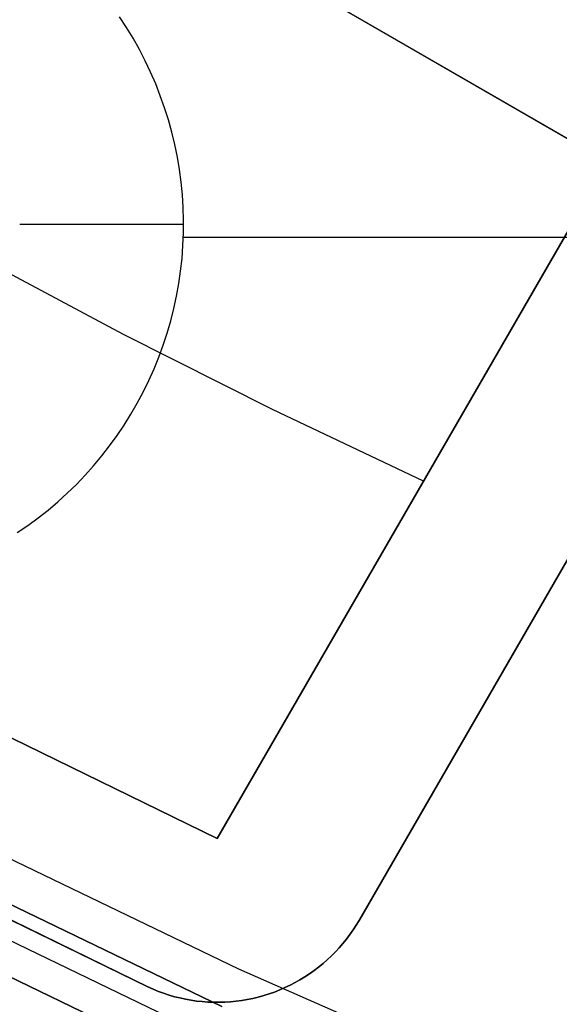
# Model space of a CAD drawing. Header units: millimetres. Extents: x 7986 to 9191, y -11326 to -10283.
# Tile 23 of 256: x 8545 to 8551, y -10755 to -10743. Entities that reach past the tile are written whole.
import ezdxf

# ---------------------------------------------------------------- set-up
doc = ezdxf.new("R2010")
doc.units = ezdxf.units.MM
doc.layers.add('BLANCO METALICO', color=7, linetype='Continuous', true_color=0xededed)

msp = doc.modelspace()

# ---------------------------------------------------------------- linework, layer by layer
at = {"layer": 'BLANCO METALICO'}
for p, q in [((8536.302, -10736.155, 156.581), (8553.623, -10746.155, 156.581)), ((8551.891, -10745.155, 159.581), (8538.035, -10737.155, 159.581)), ((8546.016, -10743.513, 146.581), (8545.931, -10743.384, 146.581)), ((8546.016, -10743.513, 156.581), (8545.931, -10743.384, 156.581)), ((8546.016, -10743.513, 151.581), (8545.931, -10743.384, 151.581)), ((8546.097, -10743.646, 146.581), (8546.016, -10743.513, 146.581)), ((8546.097, -10743.646, 156.581), (8546.016, -10743.513, 156.581)), ((8546.097, -10743.646, 151.581), (8546.016, -10743.513, 151.581)), ((8546.173, -10743.782, 146.581), (8546.097, -10743.646, 146.581)), ((8546.173, -10743.782, 156.581), (8546.097, -10743.646, 156.581)), ((8546.173, -10743.782, 151.581), (8546.097, -10743.646, 151.581)), ((8546.244, -10743.92, 146.581), (8546.173, -10743.782, 146.581)), ((8546.244, -10743.92, 156.581), (8546.173, -10743.782, 156.581)), ((8546.244, -10743.92, 151.581), (8546.173, -10743.782, 151.581)), ((8546.311, -10744.06, 146.581), (8546.244, -10743.92, 146.581)), ((8546.311, -10744.06, 156.581), (8546.244, -10743.92, 156.581)), ((8546.311, -10744.06, 151.581), (8546.244, -10743.92, 151.581)), ((8546.373, -10744.202, 146.581), (8546.311, -10744.06, 146.581)), ((8546.373, -10744.202, 156.581), (8546.311, -10744.06, 156.581)), ((8546.373, -10744.202, 151.581), (8546.311, -10744.06, 151.581)), ((8546.429, -10744.347, 146.581), (8546.373, -10744.202, 146.581)), ((8546.429, -10744.347, 156.581), (8546.373, -10744.202, 156.581)), ((8546.429, -10744.347, 151.581), (8546.373, -10744.202, 151.581)), ((8546.481, -10744.494, 146.581), (8546.429, -10744.347, 146.581)), ((8546.481, -10744.494, 156.581), (8546.429, -10744.347, 156.581)), ((8546.481, -10744.494, 151.581), (8546.429, -10744.347, 151.581)), ((8546.528, -10744.642, 146.581), (8546.481, -10744.494, 146.581)), ((8546.528, -10744.642, 156.581), (8546.481, -10744.494, 156.581)), ((8546.528, -10744.642, 151.581), (8546.481, -10744.494, 151.581)), ((8546.569, -10744.791, 146.581), (8546.528, -10744.642, 146.581)), ((8546.569, -10744.791, 156.581), (8546.528, -10744.642, 156.581)), ((8546.569, -10744.791, 151.581), (8546.528, -10744.642, 151.581)), ((8546.606, -10744.942, 146.581), (8546.569, -10744.791, 146.581)), ((8546.606, -10744.942, 156.581), (8546.569, -10744.791, 156.581)), ((8546.606, -10744.942, 151.581), (8546.569, -10744.791, 151.581)), ((8546.637, -10745.095, 146.581), (8546.606, -10744.942, 146.581)), ((8546.637, -10745.095, 156.581), (8546.606, -10744.942, 156.581)), ((8546.637, -10745.095, 151.581), (8546.606, -10744.942, 151.581)), ((8546.662, -10745.248, 146.581), (8546.637, -10745.095, 146.581)), ((8546.662, -10745.248, 156.581), (8546.637, -10745.095, 156.581)), ((8546.662, -10745.248, 151.581), (8546.637, -10745.095, 151.581)), ((8551.891, -10745.155, 159.581), (8547.123, -10753.414, 159.581)), ((8547.123, -10753.414, 162.081), (8551.891, -10745.155, 162.081)), ((8551.891, -10745.155, 160.831), (8547.123, -10753.414, 160.831)), ((8546.683, -10745.402, 146.581), (8546.662, -10745.248, 146.581)), ((8546.683, -10745.402, 156.581), (8546.662, -10745.248, 156.581)), ((8546.683, -10745.402, 151.581), (8546.662, -10745.248, 151.581)), ((8546.698, -10745.556, 146.581), (8546.683, -10745.402, 146.581)), ((8546.698, -10745.556, 156.581), (8546.683, -10745.402, 156.581)), ((8546.698, -10745.556, 151.581), (8546.683, -10745.402, 151.581)), ((8546.708, -10745.712, 146.581), (8546.698, -10745.556, 146.581)), ((8546.708, -10745.712, 156.581), (8546.698, -10745.556, 156.581)), ((8546.708, -10745.712, 151.581), (8546.698, -10745.556, 151.581)), ((8546.712, -10745.867, 146.581), (8546.708, -10745.712, 146.581)), ((8546.712, -10745.867, 156.581), (8546.708, -10745.712, 156.581)), ((8546.712, -10745.867, 151.581), (8546.708, -10745.712, 151.581)), ((8546.712, -10746.022, 146.581), (8546.712, -10745.867, 146.581)), ((8546.712, -10746.022, 156.581), (8546.712, -10745.867, 156.581)), ((8546.712, -10746.022, 151.581), (8546.712, -10745.867, 151.581)), ((8546.713, -10745.919, 146.581), (8544.713, -10745.919, 146.581)), ((8546.705, -10746.177, 146.581), (8546.712, -10746.022, 146.581)), ((8546.705, -10746.177, 156.581), (8546.712, -10746.022, 156.581)), ((8546.705, -10746.177, 151.581), (8546.712, -10746.022, 151.581)), ((8553.489, -10746.078, 156.581), (8546.71, -10746.078, 156.581)), ((8546.694, -10746.332, 146.581), (8546.705, -10746.177, 146.581)), ((8546.694, -10746.332, 156.581), (8546.705, -10746.177, 156.581)), ((8546.694, -10746.332, 151.581), (8546.705, -10746.177, 151.581)), ((8548.855, -10754.414, 159.581), (8553.623, -10746.155, 159.581)), ((8553.623, -10746.155, 162.081), (8548.855, -10754.414, 162.081)), ((8548.855, -10754.414, 156.581), (8553.623, -10746.155, 156.581)), ((8548.855, -10754.414, 160.831), (8553.623, -10746.155, 160.831)), ((8548.855, -10754.414, 158.081), (8553.623, -10746.155, 158.081)), ((8545.978, -10747.262, 159.581), (8544.179, -10746.302, 159.581)), ((8546.677, -10746.487, 146.581), (8546.694, -10746.332, 146.581)), ((8546.677, -10746.487, 156.581), (8546.694, -10746.332, 156.581)), ((8546.677, -10746.487, 151.581), (8546.694, -10746.332, 151.581)), ((8546.654, -10746.64, 146.581), (8546.677, -10746.487, 146.581)), ((8546.654, -10746.64, 156.581), (8546.677, -10746.487, 156.581)), ((8546.654, -10746.64, 151.581), (8546.677, -10746.487, 151.581)), ((8546.627, -10746.793, 146.581), (8546.654, -10746.64, 146.581)), ((8546.627, -10746.793, 156.581), (8546.654, -10746.64, 156.581)), ((8546.627, -10746.793, 151.581), (8546.654, -10746.64, 151.581)), ((8546.594, -10746.945, 146.581), (8546.627, -10746.793, 146.581)), ((8546.594, -10746.945, 156.581), (8546.627, -10746.793, 156.581)), ((8546.594, -10746.945, 151.581), (8546.627, -10746.793, 151.581)), ((8546.556, -10747.096, 146.581), (8546.594, -10746.945, 146.581)), ((8546.556, -10747.096, 156.581), (8546.594, -10746.945, 156.581)), ((8546.556, -10747.096, 151.581), (8546.594, -10746.945, 151.581)), ((8546.513, -10747.245, 146.581), (8546.556, -10747.096, 146.581)), ((8546.513, -10747.245, 156.581), (8546.556, -10747.096, 156.581)), ((8546.513, -10747.245, 151.581), (8546.556, -10747.096, 151.581)), ((8547.799, -10748.179, 159.581), (8545.978, -10747.262, 159.581)), ((8546.464, -10747.393, 146.581), (8546.513, -10747.245, 146.581)), ((8546.464, -10747.393, 156.581), (8546.513, -10747.245, 156.581)), ((8546.464, -10747.393, 151.581), (8546.513, -10747.245, 151.581)), ((8546.411, -10747.538, 146.581), (8546.464, -10747.393, 146.581)), ((8546.411, -10747.538, 156.581), (8546.464, -10747.393, 156.581)), ((8546.411, -10747.538, 151.581), (8546.464, -10747.393, 151.581)), ((8546.353, -10747.682, 146.581), (8546.411, -10747.538, 146.581)), ((8546.353, -10747.682, 156.581), (8546.411, -10747.538, 156.581)), ((8546.353, -10747.682, 151.581), (8546.411, -10747.538, 151.581)), ((8546.289, -10747.824, 146.581), (8546.353, -10747.682, 146.581)), ((8546.289, -10747.824, 156.581), (8546.353, -10747.682, 156.581)), ((8546.289, -10747.824, 151.581), (8546.353, -10747.682, 151.581)), ((8546.221, -10747.964, 146.581), (8546.289, -10747.824, 146.581)), ((8546.221, -10747.964, 156.581), (8546.289, -10747.824, 156.581)), ((8546.221, -10747.964, 151.581), (8546.289, -10747.824, 151.581)), ((8546.148, -10748.101, 146.581), (8546.221, -10747.964, 146.581)), ((8546.148, -10748.101, 156.581), (8546.221, -10747.964, 156.581)), ((8546.148, -10748.101, 151.581), (8546.221, -10747.964, 151.581)), ((8546.07, -10748.236, 146.581), (8546.148, -10748.101, 146.581)), ((8546.07, -10748.236, 156.581), (8546.148, -10748.101, 156.581)), ((8546.07, -10748.236, 151.581), (8546.148, -10748.101, 151.581)), ((8546.11, -10748.169, 156.581), (8546.11, -10748.169, 146.581)), ((8549.641, -10749.053, 159.581), (8547.799, -10748.179, 159.581)), ((8545.988, -10748.367, 146.581), (8546.07, -10748.236, 146.581)), ((8545.988, -10748.367, 156.581), (8546.07, -10748.236, 156.581)), ((8545.988, -10748.367, 151.581), (8546.07, -10748.236, 151.581)), ((8545.901, -10748.496, 146.581), (8545.988, -10748.367, 146.581)), ((8545.901, -10748.496, 156.581), (8545.988, -10748.367, 156.581)), ((8545.901, -10748.496, 151.581), (8545.988, -10748.367, 151.581)), ((8545.81, -10748.622, 146.581), (8545.901, -10748.496, 146.581)), ((8545.81, -10748.622, 156.581), (8545.901, -10748.496, 156.581)), ((8545.81, -10748.622, 151.581), (8545.901, -10748.496, 151.581)), ((8545.715, -10748.744, 146.581), (8545.81, -10748.622, 146.581)), ((8545.715, -10748.744, 156.581), (8545.81, -10748.622, 156.581)), ((8545.715, -10748.744, 151.581), (8545.81, -10748.622, 151.581)), ((8545.615, -10748.864, 146.581), (8545.715, -10748.744, 146.581)), ((8545.615, -10748.864, 156.581), (8545.715, -10748.744, 156.581)), ((8545.615, -10748.864, 151.581), (8545.715, -10748.744, 151.581)), ((8545.511, -10748.979, 146.581), (8545.615, -10748.864, 146.581)), ((8545.511, -10748.979, 156.581), (8545.615, -10748.864, 156.581)), ((8545.511, -10748.979, 151.581), (8545.615, -10748.864, 151.581)), ((8545.404, -10749.091, 146.581), (8545.511, -10748.979, 146.581)), ((8545.404, -10749.091, 156.581), (8545.511, -10748.979, 156.581)), ((8545.404, -10749.091, 151.581), (8545.511, -10748.979, 151.581)), ((8545.292, -10749.2, 146.581), (8545.404, -10749.091, 146.581)), ((8545.292, -10749.2, 156.581), (8545.404, -10749.091, 156.581)), ((8545.292, -10749.2, 151.581), (8545.404, -10749.091, 151.581)), ((8545.177, -10749.304, 146.581), (8545.292, -10749.2, 146.581)), ((8545.177, -10749.304, 156.581), (8545.292, -10749.2, 156.581)), ((8545.177, -10749.304, 151.581), (8545.292, -10749.2, 151.581)), ((8545.059, -10749.404, 146.581), (8545.177, -10749.304, 146.581)), ((8545.059, -10749.404, 156.581), (8545.177, -10749.304, 156.581)), ((8545.059, -10749.404, 151.581), (8545.177, -10749.304, 151.581)), ((8549.507, -10749.285, 159.581), (8549.507, -10749.285, 162.081)), ((8544.811, -10749.592, 146.581), (8544.937, -10749.5, 146.581)), ((8544.811, -10749.592, 156.581), (8544.937, -10749.5, 156.581)), ((8544.811, -10749.592, 151.581), (8544.937, -10749.5, 151.581)), ((8544.937, -10749.5, 146.581), (8545.059, -10749.404, 146.581)), ((8544.937, -10749.5, 156.581), (8545.059, -10749.404, 156.581)), ((8544.937, -10749.5, 151.581), (8545.059, -10749.404, 151.581)), ((8544.683, -10749.68, 146.581), (8544.811, -10749.592, 146.581)), ((8544.683, -10749.68, 156.581), (8544.811, -10749.592, 156.581)), ((8544.683, -10749.68, 151.581), (8544.811, -10749.592, 151.581)), ((8551.239, -10750.285, 159.581), (8551.239, -10750.285, 162.081)), ((8551.239, -10750.285, 156.581), (8551.239, -10750.285, 159.581)), ((8544.243, -10752.009, 162.081), (8547.123, -10753.414, 162.081)), ((8547.123, -10753.414, 159.581), (8544.243, -10752.009, 159.581)), ((8544.243, -10752.009, 160.831), (8547.123, -10753.414, 160.831)), ((8547.123, -10753.414, 162.081), (8547.123, -10753.414, 159.581)), ((8547.389, -10755.009, 139.165), (8544.335, -10753.538, 139.165)), ((8547.389, -10755.009, 139.965), (8544.335, -10753.538, 139.965)), ((8546.278, -10755.226, 162.081), (8543.335, -10753.791, 162.081)), ((8543.335, -10753.791, 159.581), (8546.278, -10755.226, 159.581)), ((8543.335, -10753.791, 156.581), (8546.278, -10755.226, 156.581)), ((8546.278, -10755.226, 160.831), (8543.335, -10753.791, 160.831)), ((8543.335, -10753.791, 158.081), (8546.278, -10755.226, 158.081)), ((8544.11, -10753.984, 143.581), (8547.18, -10755.463, 143.581)), ((8547.18, -10755.463, 141.965), (8544.11, -10753.984, 141.965)), ((8544.11, -10753.984, 142.773), (8547.18, -10755.463, 142.773)), ((8547.18, -10755.463, 140.465), (8544.11, -10753.984, 140.465)), ((8547.012, -10755.826, 143.581), (8543.93, -10754.342, 143.581)), ((8548.855, -10754.414, 162.081), (8548.819, -10754.473, 162.081)), ((8548.819, -10754.473, 159.581), (8548.855, -10754.414, 159.581)), ((8548.819, -10754.473, 156.581), (8548.855, -10754.414, 156.581)), ((8548.855, -10754.414, 160.831), (8548.819, -10754.473, 160.831)), ((8548.819, -10754.473, 158.081), (8548.855, -10754.414, 158.081)), ((8548.855, -10754.414, 159.581), (8548.855, -10754.414, 162.081)), ((8548.855, -10754.414, 156.581), (8548.855, -10754.414, 159.581)), ((8548.782, -10754.531, 162.081), (8548.742, -10754.587, 162.081)), ((8548.742, -10754.587, 159.581), (8548.782, -10754.531, 159.581)), ((8548.742, -10754.587, 156.581), (8548.782, -10754.531, 156.581)), ((8548.782, -10754.531, 160.831), (8548.742, -10754.587, 160.831)), ((8548.742, -10754.587, 158.081), (8548.782, -10754.531, 158.081)), ((8548.819, -10754.473, 162.081), (8548.782, -10754.531, 162.081)), ((8548.782, -10754.531, 159.581), (8548.819, -10754.473, 159.581)), ((8548.782, -10754.531, 156.581), (8548.819, -10754.473, 156.581)), ((8548.819, -10754.473, 160.831), (8548.782, -10754.531, 160.831)), ((8548.782, -10754.531, 158.081), (8548.819, -10754.473, 158.081)), ((8548.701, -10754.643, 162.081), (8548.658, -10754.696, 162.081)), ((8548.658, -10754.696, 159.581), (8548.701, -10754.643, 159.581)), ((8548.658, -10754.696, 156.581), (8548.701, -10754.643, 156.581)), ((8548.701, -10754.643, 160.831), (8548.658, -10754.696, 160.831)), ((8548.658, -10754.696, 158.081), (8548.701, -10754.643, 158.081)), ((8548.742, -10754.587, 162.081), (8548.701, -10754.643, 162.081)), ((8548.701, -10754.643, 159.581), (8548.742, -10754.587, 159.581)), ((8548.701, -10754.643, 156.581), (8548.742, -10754.587, 156.581)), ((8548.742, -10754.587, 160.831), (8548.701, -10754.643, 160.831)), ((8548.701, -10754.643, 158.081), (8548.742, -10754.587, 158.081)), ((8546.845, -10756.189, 143.581), (8543.75, -10754.699, 143.581)), ((8543.75, -10754.699, 141.965), (8546.845, -10756.189, 141.965)), ((8543.75, -10754.699, 140.465), (8546.845, -10756.189, 140.465)), ((8546.845, -10756.189, 142.773), (8543.75, -10754.699, 142.773)), ((8546.845, -10756.189, 141.215), (8543.75, -10754.699, 141.215)), ((8548.566, -10754.799, 162.081), (8548.517, -10754.848, 162.081)), ((8548.517, -10754.848, 159.581), (8548.566, -10754.799, 159.581)), ((8548.517, -10754.848, 156.581), (8548.566, -10754.799, 156.581)), ((8548.566, -10754.799, 160.831), (8548.517, -10754.848, 160.831)), ((8548.517, -10754.848, 158.081), (8548.566, -10754.799, 158.081)), ((8548.612, -10754.748, 162.081), (8548.566, -10754.799, 162.081)), ((8548.566, -10754.799, 159.581), (8548.612, -10754.748, 159.581)), ((8548.566, -10754.799, 156.581), (8548.612, -10754.748, 156.581)), ((8548.612, -10754.748, 160.831), (8548.566, -10754.799, 160.831)), ((8548.566, -10754.799, 158.081), (8548.612, -10754.748, 158.081)), ((8548.658, -10754.696, 162.081), (8548.612, -10754.748, 162.081)), ((8548.612, -10754.748, 159.581), (8548.658, -10754.696, 159.581)), ((8548.612, -10754.748, 156.581), (8548.658, -10754.696, 156.581)), ((8548.658, -10754.696, 160.831), (8548.612, -10754.748, 160.831)), ((8548.612, -10754.748, 158.081), (8548.658, -10754.696, 158.081)), ((8548.467, -10754.895, 162.081), (8548.415, -10754.941, 162.081)), ((8548.415, -10754.941, 159.581), (8548.467, -10754.895, 159.581)), ((8548.415, -10754.941, 156.581), (8548.467, -10754.895, 156.581)), ((8548.467, -10754.895, 160.831), (8548.415, -10754.941, 160.831)), ((8548.415, -10754.941, 158.081), (8548.467, -10754.895, 158.081)), ((8548.517, -10754.848, 162.081), (8548.467, -10754.895, 162.081)), ((8548.467, -10754.895, 159.581), (8548.517, -10754.848, 159.581)), ((8548.467, -10754.895, 156.581), (8548.517, -10754.848, 156.581)), ((8548.517, -10754.848, 160.831), (8548.467, -10754.895, 160.831)), ((8548.467, -10754.895, 158.081), (8548.517, -10754.848, 158.081)), ((8550.492, -10756.373, 139.165), (8547.389, -10755.009, 139.165)), ((8550.492, -10756.373, 139.965), (8547.389, -10755.009, 139.965)), ((8548.306, -10755.026, 162.081), (8548.25, -10755.066, 162.081)), ((8548.25, -10755.066, 159.581), (8548.306, -10755.026, 159.581)), ((8548.25, -10755.066, 156.581), (8548.306, -10755.026, 156.581)), ((8548.306, -10755.026, 160.831), (8548.25, -10755.066, 160.831)), ((8548.25, -10755.066, 158.081), (8548.306, -10755.026, 158.081)), ((8548.361, -10754.984, 162.081), (8548.306, -10755.026, 162.081)), ((8548.306, -10755.026, 159.581), (8548.361, -10754.984, 159.581)), ((8548.306, -10755.026, 156.581), (8548.361, -10754.984, 156.581)), ((8548.361, -10754.984, 160.831), (8548.306, -10755.026, 160.831)), ((8548.306, -10755.026, 158.081), (8548.361, -10754.984, 158.081)), ((8548.415, -10754.941, 162.081), (8548.361, -10754.984, 162.081)), ((8548.361, -10754.984, 159.581), (8548.415, -10754.941, 159.581)), ((8548.361, -10754.984, 156.581), (8548.415, -10754.941, 156.581)), ((8548.415, -10754.941, 160.831), (8548.361, -10754.984, 160.831)), ((8548.361, -10754.984, 158.081), (8548.415, -10754.941, 158.081)), ((8548.133, -10755.14, 162.081), (8548.073, -10755.174, 162.081)), ((8548.073, -10755.174, 159.581), (8548.133, -10755.14, 159.581)), ((8548.073, -10755.174, 156.581), (8548.133, -10755.14, 156.581)), ((8548.133, -10755.14, 160.831), (8548.073, -10755.174, 160.831)), ((8548.073, -10755.174, 158.081), (8548.133, -10755.14, 158.081)), ((8548.192, -10755.104, 162.081), (8548.133, -10755.14, 162.081)), ((8548.133, -10755.14, 159.581), (8548.192, -10755.104, 159.581)), ((8548.133, -10755.14, 156.581), (8548.192, -10755.104, 156.581)), ((8548.192, -10755.104, 160.831), (8548.133, -10755.14, 160.831)), ((8548.133, -10755.14, 158.081), (8548.192, -10755.104, 158.081)), ((8548.25, -10755.066, 162.081), (8548.192, -10755.104, 162.081)), ((8548.192, -10755.104, 159.581), (8548.25, -10755.066, 159.581)), ((8548.192, -10755.104, 156.581), (8548.25, -10755.066, 156.581)), ((8548.25, -10755.066, 160.831), (8548.192, -10755.104, 160.831)), ((8548.192, -10755.104, 158.081), (8548.25, -10755.066, 158.081)), ((8546.341, -10755.254, 162.081), (8546.278, -10755.226, 162.081)), ((8546.278, -10755.226, 162.081), (8546.278, -10755.226, 159.581)), ((8546.278, -10755.226, 159.581), (8546.341, -10755.254, 159.581)), ((8546.278, -10755.226, 156.581), (8546.278, -10755.226, 159.581)), ((8546.278, -10755.226, 156.581), (8546.341, -10755.254, 156.581)), ((8546.341, -10755.254, 160.831), (8546.278, -10755.226, 160.831)), ((8546.278, -10755.226, 158.081), (8546.341, -10755.254, 158.081)), ((8546.405, -10755.28, 162.081), (8546.341, -10755.254, 162.081)), ((8546.341, -10755.254, 159.581), (8546.405, -10755.28, 159.581)), ((8546.341, -10755.254, 156.581), (8546.405, -10755.28, 156.581)), ((8546.405, -10755.28, 160.831), (8546.341, -10755.254, 160.831)), ((8546.341, -10755.254, 158.081), (8546.405, -10755.28, 158.081)), ((8546.469, -10755.304, 162.081), (8546.405, -10755.28, 162.081)), ((8546.405, -10755.28, 159.581), (8546.469, -10755.304, 159.581)), ((8546.405, -10755.28, 156.581), (8546.469, -10755.304, 156.581)), ((8546.469, -10755.304, 160.831), (8546.405, -10755.28, 160.831)), ((8546.405, -10755.28, 158.081), (8546.469, -10755.304, 158.081)), ((8547.886, -10755.262, 162.081), (8547.822, -10755.288, 162.081)), ((8547.822, -10755.288, 159.581), (8547.886, -10755.262, 159.581)), ((8547.822, -10755.288, 156.581), (8547.886, -10755.262, 156.581)), ((8547.886, -10755.262, 160.831), (8547.822, -10755.288, 160.831)), ((8547.822, -10755.288, 158.081), (8547.886, -10755.262, 158.081)), ((8547.95, -10755.235, 162.081), (8547.886, -10755.262, 162.081)), ((8547.886, -10755.262, 159.581), (8547.95, -10755.235, 159.581)), ((8547.886, -10755.262, 156.581), (8547.95, -10755.235, 156.581)), ((8547.95, -10755.235, 160.831), (8547.886, -10755.262, 160.831)), ((8547.886, -10755.262, 158.081), (8547.95, -10755.235, 158.081)), ((8548.012, -10755.205, 162.081), (8547.95, -10755.235, 162.081)), ((8547.95, -10755.235, 159.581), (8548.012, -10755.205, 159.581)), ((8547.95, -10755.235, 156.581), (8548.012, -10755.205, 156.581)), ((8548.012, -10755.205, 160.831), (8547.95, -10755.235, 160.831)), ((8547.95, -10755.235, 158.081), (8548.012, -10755.205, 158.081)), ((8548.073, -10755.174, 162.081), (8548.012, -10755.205, 162.081)), ((8548.012, -10755.205, 159.581), (8548.073, -10755.174, 159.581)), ((8548.012, -10755.205, 156.581), (8548.073, -10755.174, 156.581)), ((8548.073, -10755.174, 160.831), (8548.012, -10755.205, 160.831)), ((8548.012, -10755.205, 158.081), (8548.073, -10755.174, 158.081)), ((8546.535, -10755.325, 162.081), (8546.469, -10755.304, 162.081)), ((8546.469, -10755.304, 159.581), (8546.535, -10755.325, 159.581)), ((8546.469, -10755.304, 156.581), (8546.535, -10755.325, 156.581)), ((8546.535, -10755.325, 160.831), (8546.469, -10755.304, 160.831)), ((8546.469, -10755.304, 158.081), (8546.535, -10755.325, 158.081)), ((8546.601, -10755.345, 162.081), (8546.535, -10755.325, 162.081)), ((8546.535, -10755.325, 159.581), (8546.601, -10755.345, 159.581)), ((8546.535, -10755.325, 156.581), (8546.601, -10755.345, 156.581)), ((8546.601, -10755.345, 160.831), (8546.535, -10755.325, 160.831)), ((8546.535, -10755.325, 158.081), (8546.601, -10755.345, 158.081)), ((8546.668, -10755.361, 162.081), (8546.601, -10755.345, 162.081)), ((8546.601, -10755.345, 159.581), (8546.668, -10755.361, 159.581)), ((8546.601, -10755.345, 156.581), (8546.668, -10755.361, 156.581)), ((8546.668, -10755.361, 160.831), (8546.601, -10755.345, 160.831)), ((8546.601, -10755.345, 158.081), (8546.668, -10755.361, 158.081)), ((8546.736, -10755.376, 162.081), (8546.668, -10755.361, 162.081)), ((8546.668, -10755.361, 159.581), (8546.736, -10755.376, 159.581)), ((8546.668, -10755.361, 156.581), (8546.736, -10755.376, 156.581)), ((8546.736, -10755.376, 160.831), (8546.668, -10755.361, 160.831)), ((8546.668, -10755.361, 158.081), (8546.736, -10755.376, 158.081)), ((8546.804, -10755.388, 162.081), (8546.736, -10755.376, 162.081)), ((8546.736, -10755.376, 159.581), (8546.804, -10755.388, 159.581)), ((8546.736, -10755.376, 156.581), (8546.804, -10755.388, 156.581)), ((8546.804, -10755.388, 160.831), (8546.736, -10755.376, 160.831)), ((8546.736, -10755.376, 158.081), (8546.804, -10755.388, 158.081)), ((8546.872, -10755.398, 162.081), (8546.804, -10755.388, 162.081)), ((8546.804, -10755.388, 159.581), (8546.872, -10755.398, 159.581)), ((8546.804, -10755.388, 156.581), (8546.872, -10755.398, 156.581)), ((8546.872, -10755.398, 160.831), (8546.804, -10755.388, 160.831)), ((8546.804, -10755.388, 158.081), (8546.872, -10755.398, 158.081)), ((8546.94, -10755.405, 162.081), (8546.872, -10755.398, 162.081)), ((8546.872, -10755.398, 159.581), (8546.94, -10755.405, 159.581)), ((8546.872, -10755.398, 156.581), (8546.94, -10755.405, 156.581)), ((8546.94, -10755.405, 160.831), (8546.872, -10755.398, 160.831)), ((8546.872, -10755.398, 158.081), (8546.94, -10755.405, 158.081)), ((8547.354, -10755.4, 162.081), (8547.285, -10755.407, 162.081)), ((8547.285, -10755.407, 159.581), (8547.354, -10755.4, 159.581)), ((8547.285, -10755.407, 156.581), (8547.354, -10755.4, 156.581)), ((8547.354, -10755.4, 160.831), (8547.285, -10755.407, 160.831)), ((8547.285, -10755.407, 158.081), (8547.354, -10755.4, 158.081)), ((8547.422, -10755.391, 162.081), (8547.354, -10755.4, 162.081)), ((8547.354, -10755.4, 159.581), (8547.422, -10755.391, 159.581)), ((8547.354, -10755.4, 156.581), (8547.422, -10755.391, 156.581)), ((8547.422, -10755.391, 160.831), (8547.354, -10755.4, 160.831)), ((8547.354, -10755.4, 158.081), (8547.422, -10755.391, 158.081)), ((8547.49, -10755.38, 162.081), (8547.422, -10755.391, 162.081)), ((8547.422, -10755.391, 159.581), (8547.49, -10755.38, 159.581)), ((8547.422, -10755.391, 156.581), (8547.49, -10755.38, 156.581)), ((8547.49, -10755.38, 160.831), (8547.422, -10755.391, 160.831)), ((8547.422, -10755.391, 158.081), (8547.49, -10755.38, 158.081)), ((8547.558, -10755.366, 162.081), (8547.49, -10755.38, 162.081)), ((8547.49, -10755.38, 159.581), (8547.558, -10755.366, 159.581)), ((8547.49, -10755.38, 156.581), (8547.558, -10755.366, 156.581)), ((8547.558, -10755.366, 160.831), (8547.49, -10755.38, 160.831)), ((8547.49, -10755.38, 158.081), (8547.558, -10755.366, 158.081)), ((8547.625, -10755.35, 162.081), (8547.558, -10755.366, 162.081)), ((8547.558, -10755.366, 159.581), (8547.625, -10755.35, 159.581)), ((8547.558, -10755.366, 156.581), (8547.625, -10755.35, 156.581)), ((8547.625, -10755.35, 160.831), (8547.558, -10755.366, 160.831)), ((8547.558, -10755.366, 158.081), (8547.625, -10755.35, 158.081)), ((8547.691, -10755.331, 162.081), (8547.625, -10755.35, 162.081)), ((8547.625, -10755.35, 159.581), (8547.691, -10755.331, 159.581)), ((8547.625, -10755.35, 156.581), (8547.691, -10755.331, 156.581)), ((8547.691, -10755.331, 160.831), (8547.625, -10755.35, 160.831)), ((8547.625, -10755.35, 158.081), (8547.691, -10755.331, 158.081)), ((8547.757, -10755.311, 162.081), (8547.691, -10755.331, 162.081)), ((8547.691, -10755.331, 159.581), (8547.757, -10755.311, 159.581)), ((8547.691, -10755.331, 156.581), (8547.757, -10755.311, 156.581)), ((8547.757, -10755.311, 160.831), (8547.691, -10755.331, 160.831)), ((8547.691, -10755.331, 158.081), (8547.757, -10755.311, 158.081)), ((8547.724, -10755.321, 159.581), (8547.724, -10755.321, 162.081)), ((8547.724, -10755.321, 156.581), (8547.724, -10755.321, 159.581)), ((8547.822, -10755.288, 162.081), (8547.757, -10755.311, 162.081)), ((8547.757, -10755.311, 159.581), (8547.822, -10755.288, 159.581)), ((8547.757, -10755.311, 156.581), (8547.822, -10755.288, 156.581)), ((8547.822, -10755.288, 160.831), (8547.757, -10755.311, 160.831)), ((8547.757, -10755.311, 158.081), (8547.822, -10755.288, 158.081)), ((8547.009, -10755.411, 162.081), (8546.94, -10755.405, 162.081)), ((8546.94, -10755.405, 159.581), (8547.009, -10755.411, 159.581)), ((8546.94, -10755.405, 156.581), (8547.009, -10755.411, 156.581)), ((8547.009, -10755.411, 160.831), (8546.94, -10755.405, 160.831)), ((8546.94, -10755.405, 158.081), (8547.009, -10755.411, 158.081)), ((8547.078, -10755.413, 162.081), (8547.009, -10755.411, 162.081)), ((8547.009, -10755.411, 159.581), (8547.078, -10755.413, 159.581)), ((8547.009, -10755.411, 156.581), (8547.078, -10755.413, 156.581)), ((8547.078, -10755.413, 160.831), (8547.009, -10755.411, 160.831)), ((8547.009, -10755.411, 158.081), (8547.078, -10755.413, 158.081)), ((8547.147, -10755.414, 162.081), (8547.078, -10755.413, 162.081)), ((8547.078, -10755.413, 159.581), (8547.147, -10755.414, 159.581)), ((8547.078, -10755.413, 156.581), (8547.147, -10755.414, 156.581)), ((8547.147, -10755.414, 160.831), (8547.078, -10755.413, 160.831)), ((8547.078, -10755.413, 158.081), (8547.147, -10755.414, 158.081)), ((8547.216, -10755.412, 162.081), (8547.147, -10755.414, 162.081)), ((8547.147, -10755.414, 159.581), (8547.216, -10755.412, 159.581)), ((8547.147, -10755.414, 156.581), (8547.216, -10755.412, 156.581)), ((8547.216, -10755.412, 160.831), (8547.147, -10755.414, 160.831)), ((8547.147, -10755.414, 158.081), (8547.216, -10755.412, 158.081)), ((8547.285, -10755.407, 162.081), (8547.216, -10755.412, 162.081)), ((8547.216, -10755.412, 159.581), (8547.285, -10755.407, 159.581)), ((8547.216, -10755.412, 156.581), (8547.285, -10755.407, 156.581)), ((8547.285, -10755.407, 160.831), (8547.216, -10755.412, 160.831)), ((8547.216, -10755.412, 158.081), (8547.285, -10755.407, 158.081))]:
    msp.add_line(p, q, dxfattribs=at)

doc.saveas('drawing.dxf')
